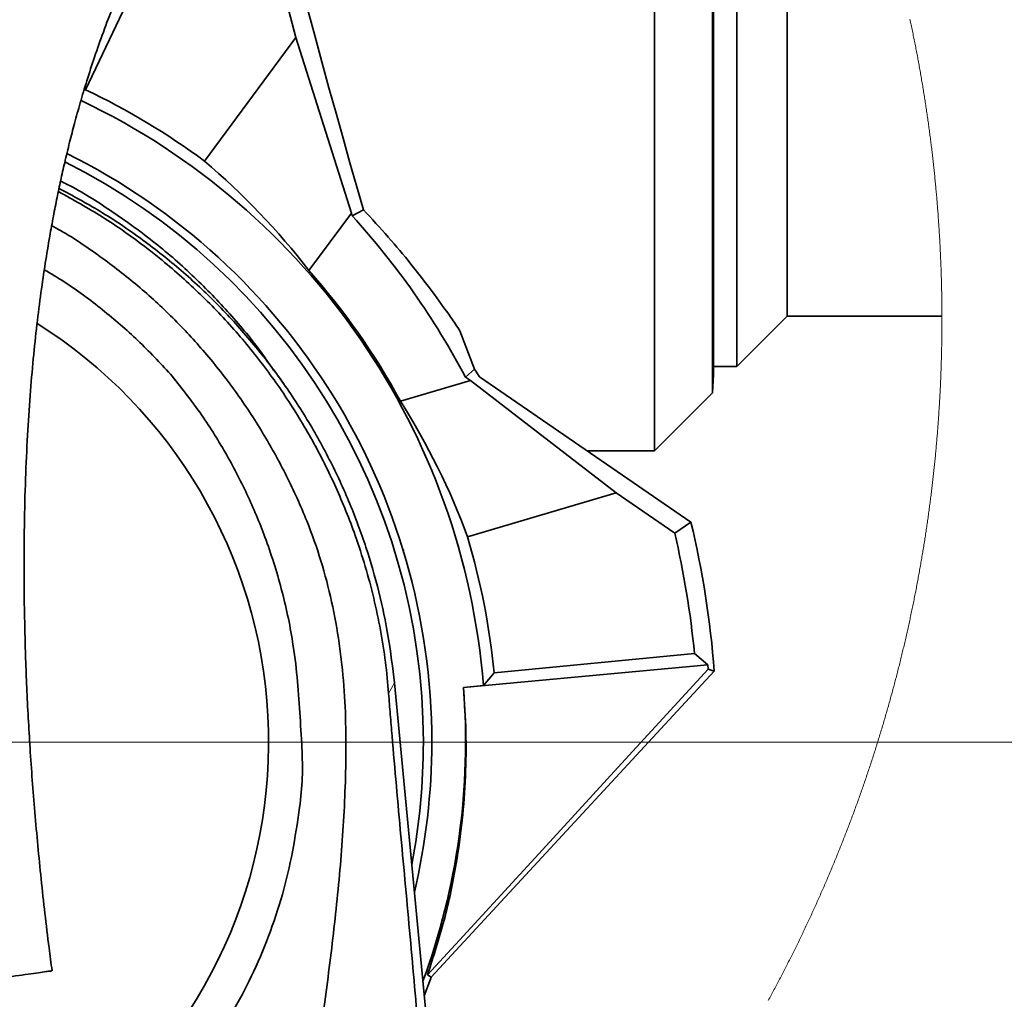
# Model space of a CAD drawing. Header units: millimetres. Extents: x 0 to 12118, y 0 to 8400.
# Tile 109 of 128: x 6944 to 7434, y 6727 to 7215. Entities that reach past the tile are written whole.
import ezdxf

# ---------------------------------------------------------------- set-up
doc = ezdxf.new("R2010")
doc.units = ezdxf.units.MM
doc.header["$LTSCALE"] = 20
doc.styles.add('SLDTEXTSTYLE0', font='TXT', dxfattribs={"width": 0.605})
doc.dimstyles.new('SLDDIMSTYLE11', dxfattribs={"dimtxt": 70, "dimasz": 70, "dimexe": 0, "dimexo": 0.0625, "dimgap": 17.5, "dimtad": 1, "dimdec": 1, "dimlfac": 0.5, "dimrnd": 1e-09, "dimzin": 12, "dimdsep": 46, "dimtxsty": 'SLDTEXTSTYLE0', "dimsah": 1, "dimcen": 0.09, "dimadec": 0, "dimazin": 3, "dimtfac": 1, "dimtofl": 0, "dimtmove": 0, "dimatfit": 3, "dimfxl": 1, "dimfrac": 2, "dimtolj": 1, "dimtzin": 12, "dimarcsym": 0})

# ---------------------------------------------------------------- blocks, each defined once
blk = doc.blocks.new('_D_75')
at = {"color": 7, "linetype": 'Continuous', "lineweight": 0}
for p, q in [((6663.11, 7511.34), (7633.01, 7511.34)), ((7603.01, 6855.34), (7603.01, 7511.34)), ((6825.91, 6855.34), (7633.01, 6855.34))]:
    blk.add_line(p, q, dxfattribs=at)
at = {"color": 7, "linetype": 'Continuous', "lineweight": 18}
for points in [[(7603.01, 7511.34), (7593.01, 7441.34), (7613.01, 7441.34)], [(7603.01, 6855.34), (7613.01, 6925.34), (7593.01, 6925.34)]]:
    blk.add_solid(points, dxfattribs=at)
at = {"color": 7, "linetype": 'Continuous', "lineweight": 18, "insert": (7512.77, 7103.13), "char_height": 70, "attachment_point": 1, "rotation": 90, "style": 'SLDTEXTSTYLE0'}
blk.add_mtext('328', dxfattribs=at)

msp = doc.modelspace()

# ---------------------------------------------------------------- linework, layer by layer
at = {"color": 7, "linetype": 'Continuous', "lineweight": 35}
for p, q in [((7259.910214, 7000.338869), (7259.910214, 7479.338961)), ((7288.804091, 7029.232697), (7288.804091, 7451.397018)), ((7289.283662, 7450.656967), (7289.283662, 7038.383441)), ((7300.910219, 7432.065086), (7300.910219, 7042.338805)), ((7325.910217, 7067.338901), (7325.910217, 7387.057857)), ((7019.945323, 7270.528035), (6976.815536, 7180.10457)), ((7072.300538, 7241.22055), (7081.403136, 7206.023412)), ((7081.403136, 7206.023412), (7035.937726, 7144.58044)), ((7081.403136, 7206.023412), (7109.126634, 7118.709283)), ((6976.815536, 7180.10457), (6976.063102, 7179.83468)), ((7087.971225, 7090.119438), (7109.126634, 7118.709283)), ((7109.506249, 7117.241459), (7109.126634, 7118.709283)), ((7115.144774, 7120.284514), (7109.506249, 7117.241459)), ((7300.910219, 7042.338805), (7325.910217, 7067.338901)), ((7325.910217, 7067.338901), (7402.934699, 7067.338901)), ((7170.333832, 7041.046457), (7163.120776, 7060.107546)), ((7170.333832, 7041.046457), (7165.841862, 7037.040429)), ((7170.333832, 7041.046457), (7172.854624, 7037.180858)), ((7289.283662, 7042.338805), (7300.910219, 7042.338805)), ((7168.296918, 7035.353141), (7133.530013, 7025.054769)), ((7168.296918, 7035.353141), (7165.841862, 7037.040429)), ((7168.296918, 7035.353141), (7240.863326, 6979.438381)), ((7172.854624, 7037.180858), (7277.997731, 6964.918094)), ((7288.804091, 7029.232697), (7289.283662, 7038.383441)), ((7259.910214, 7000.338869), (7288.804091, 7029.232697)), ((7226.46015, 7000.338869), (7259.910214, 7000.338869)), ((7166.910107, 6957.532482), (7240.863326, 6979.438381)), ((7240.863326, 6979.438381), (7269.978813, 6959.42791)), ((7277.997731, 6964.918094), (7269.978813, 6959.42791)), ((7135.264634, 6951.148467), (7134.707055, 6950.545745)), ((7180.070951, 6889.825778), (7279.792465, 6899.427848)), ((7279.792465, 6899.427848), (7286.466203, 6893.889265)), ((7286.466203, 6893.889265), (7286.661796, 6891.69045)), ((7148.859798, 6738.351541), (7289.645559, 6890.652733)), ((7174.790449, 6883.473234), (7180.070951, 6889.825778)), ((7286.661796, 6891.69045), (7289.645559, 6890.652733)), ((7130.508668, 6884.783702), (7163.861788, 6535.223799)), ((7164.835102, 6882.514553), (7174.790449, 6883.473234)), ((7082.099586, 6814.232068), (7083.319306, 6822.879987)), ((7148.495673, 6737.338858), (7145.370445, 6729.023652)), ((7148.498326, 6737.345176), (7148.495673, 6737.338858)), ((7148.859798, 6738.351541), (7148.498326, 6737.345176))]:
    msp.add_line(p, q, dxfattribs=at)
at = {"color": 8, "linetype": 'Continuous', "lineweight": 18}
msp.add_line((7127.644389, 6879.507141), (7130.508668, 6884.783702), dxfattribs=at)
at = {"color": 7, "linetype": 'Continuous', "lineweight": 35, "flags": 128}
for points in [[(7080.297648, 7246.956663), (7083.79814, 7233.586864), (7087.321057, 7220.277266), (7090.856671, 7207.064228), (7094.395242, 7193.984466), (7097.926996, 7181.073861), (7101.442202, 7168.368177), (7104.931153, 7155.902343), (7108.384228, 7143.710928), (7111.791901, 7131.827311), (7115.144774, 7120.284514)], [(7075.716882, 7033.30131), (7072.863355, 7037.372189), (7070.541187, 7040.685015)], [(7164.835102, 6882.514553), (7195.242877, 6885.358291), (7225.650652, 6888.201909), (7286.466203, 6893.889265)], [(7286.661796, 6891.69045), (7245.395803, 6846.731501), (7204.129812, 6801.772551), (7162.863824, 6756.813483), (7146.969258, 6739.496546)], [(7146.969258, 6739.496546), (7147.443152, 6739.209609), (7148.859798, 6738.351541)]]:
    msp.add_lwpolyline(points, dxfattribs=at)
at = {"color": 7, "linetype": 'Continuous', "lineweight": 18, "flags": 128}
for points in [[(7402.93613, 7065.31115), (7402.936309, 7065.826611), (7402.935921, 7066.579418), (7402.934714, 7067.332106), (7402.934699, 7067.338901), (7402.932688, 7068.091707), (7402.929886, 7068.844395), (7402.92628, 7069.597201), (7402.92187, 7070.350008), (7402.916669, 7071.102815), (7402.910664, 7071.855502), (7402.903854, 7072.608309), (7402.89624, 7073.360996), (7402.887835, 7074.113684), (7402.878626, 7074.86649), (7402.868628, 7075.619178), (7402.85781, 7076.371865), (7402.846216, 7077.124553), (7402.833804, 7077.87724), (7402.820601, 7078.629928), (7402.806594, 7079.382615), (7402.791782, 7080.135183), (7402.776181, 7080.887871), (7402.759775, 7081.640439), (7402.742564, 7082.393007), (7402.724563, 7083.145575), (7402.705758, 7083.898144), (7402.686148, 7084.650593), (7402.665748, 7085.403161), (7402.644544, 7086.15561), (7402.622535, 7086.908059), (7402.599736, 7087.660508), (7402.576133, 7088.412957), (7402.551725, 7089.165287), (7402.526527, 7089.917617), (7402.500524, 7090.669947), (7402.473717, 7091.422276), (7402.44612, 7092.174606), (7402.417719, 7092.926817), (7402.388527, 7093.679027), (7402.358516, 7094.431238), (7402.327716, 7095.18333), (7402.296125, 7095.93554), (7402.26373, 7096.687512), (7402.23053, 7097.439604), (7402.196541, 7098.191576), (7402.161746, 7098.943667), (7402.126148, 7099.69552), (7402.089759, 7100.447493), (7402.052566, 7101.199346), (7402.014568, 7101.951079), (7401.97578, 7102.702932), (7401.936188, 7103.454666), (7401.895805, 7104.2064), (7401.854619, 7104.958014), (7401.812627, 7105.709629), (7401.769846, 7106.461124), (7401.72626, 7107.212739), (7401.681884, 7107.964115), (7401.636704, 7108.71561), (7401.590719, 7109.466987), (7401.543944, 7110.218244), (7401.49638, 7110.9695), (7401.447996, 7111.720757), (7401.398822, 7112.472014), (7401.348858, 7113.223033), (7401.29809, 7113.974171), (7401.246517, 7114.725189), (7401.194154, 7115.476088), (7401.140987, 7116.226988), (7401.08703, 7116.977887), (7401.032268, 7117.728667), (7400.976717, 7118.479328), (7400.920361, 7119.229989), (7400.863215, 7119.98065), (7400.805264, 7120.731192), (7400.746509, 7121.481733), (7400.686964, 7122.232156), (7400.626629, 7122.982459), (7400.565489, 7123.732762), (7400.503545, 7124.482946), (7400.440811, 7125.23313), (7400.377288, 7125.983195), (7400.312959, 7126.73326), (7400.247826, 7127.483206), (7400.181904, 7128.233151), (7400.115191, 7128.982978), (7400.047674, 7129.732685), (7399.979352, 7130.482392), (7399.910256, 7131.23198), (7399.840339, 7131.981449), (7399.769633, 7132.730918), (7399.698137, 7133.480267), (7399.625837, 7134.229617), (7399.552747, 7134.978847), (7399.478867, 7135.727959), (7399.404182, 7136.47707), (7399.328693, 7137.226062), (7399.252429, 7137.974935), (7399.175345, 7138.723807), (7399.097487, 7139.472561), (7399.018823, 7140.221195), (7398.939355, 7140.96971), (7398.859113, 7141.718225), (7398.778065, 7142.466621), (7398.696213, 7143.214898), (7398.613571, 7143.963175), (7398.53014, 7144.711332), (7398.445904, 7145.459371), (7398.360877, 7146.20729), (7398.275062, 7146.955209), (7398.188441, 7147.703009), (7398.101031, 7148.450689), (7398.012831, 7149.198251), (7397.923841, 7149.945812), (7397.834047, 7150.693135), (7397.743448, 7151.440458), (7397.652074, 7152.187662), (7397.559895, 7152.934866), (7397.466927, 7153.681831), (7397.373169, 7154.428797), (7397.278606, 7155.175524), (7397.183254, 7155.922251), (7397.087111, 7156.668858), (7396.990179, 7157.415466), (7396.892443, 7158.161836), (7396.793931, 7158.908086), (7396.6946, 7159.654336), (7396.594494, 7160.400467), (7396.493598, 7161.146479), (7396.391898, 7161.892252), (7396.289407, 7162.638025), (7396.186128, 7163.383679), (7396.082058, 7164.129333), (7395.977198, 7164.874749), (7395.871534, 7165.620046), (7395.76508, 7166.365223), (7395.657852, 7167.1104), (7395.549818, 7167.855339), (7395.440995, 7168.600278), (7395.331367, 7169.344978), (7395.220964, 7170.089679), (7395.109772, 7170.834141), (7394.997775, 7171.578603), (7394.885003, 7172.322826), (7394.771426, 7173.06705), (7394.65706, 7173.811035), (7394.541904, 7174.55502), (7394.425958, 7175.298767), (7394.309237, 7176.042395), (7394.191711, 7176.786022), (7394.073396, 7177.529411), (7393.954291, 7178.272681), (7393.834396, 7179.015832), (7393.713712, 7179.758983), (7393.592238, 7180.501895), (7393.469974, 7181.244688), (7393.34692, 7181.987243), (7393.223076, 7182.729797), (7393.098443, 7183.472233), (7392.97302, 7184.21443), (7392.846822, 7184.956627), (7392.719819, 7185.698585), (7392.592042, 7186.440425), (7392.46346, 7187.182145), (7392.334103, 7187.923746), (7392.203956, 7188.665228), (7392.07302, 7189.406471), (7391.941293, 7190.147595), (7391.808777, 7190.888719), (7391.675472, 7191.629605), (7391.541391, 7192.370253), (7391.406506, 7193.1109), (7391.270845, 7193.851309), (7391.134395, 7194.591718), (7390.997171, 7195.331888), (7390.859141, 7196.07182), (7390.720337, 7196.811752), (7390.580743, 7197.551446), (7390.440359, 7198.29102), (7390.2992, 7199.030476), (7390.157237, 7199.769692), (7390.014499, 7200.508909), (7389.870986, 7201.247768), (7389.726668, 7201.986628), (7389.581575, 7202.725248), (7389.435693, 7203.463869), (7389.289036, 7204.202132), (7389.141589, 7204.940395), (7388.993352, 7205.67842), (7388.84434, 7206.416326), (7388.694539, 7207.153993), (7388.543963, 7207.89154), (7388.392582, 7208.628969), (7388.240441, 7209.366279), (7388.087495, 7210.10335), (7387.93379, 7210.840182), (7387.77928, 7211.577015), (7387.623995, 7212.313609), (7387.467935, 7213.049965), (7387.311085, 7213.786321), (7387.153446, 7214.522319), (7386.995032, 7215.258317)], [(7316.511749, 6726.757007), (7316.871739, 6727.418141), (7317.231021, 6728.079634), (7317.589603, 6728.741603), (7317.947484, 6729.40381), (7318.304657, 6730.066495), (7318.661123, 6730.729537), (7319.016888, 6731.392937), (7319.371945, 6732.056694), (7319.726302, 6732.720928), (7320.079952, 6733.385401), (7320.432886, 6734.05035), (7320.785127, 6734.715657), (7321.136653, 6735.381322), (7321.487471, 6736.047344), (7321.837581, 6736.713724), (7322.186983, 6737.380462), (7322.535678, 6738.047676), (7322.883665, 6738.715129), (7323.230936, 6739.383058), (7323.5775, 6740.051346), (7323.923356, 6740.719991), (7324.268504, 6741.388993), (7324.612937, 6742.058353), (7324.956655, 6742.728071), (7325.299665, 6743.398147), (7325.641959, 6744.06858), (7325.983546, 6744.73937), (7326.324417, 6745.410638), (7326.664574, 6746.082144), (7327.004022, 6746.754007), (7327.342748, 6747.426348), (7327.680766, 6748.098926), (7328.018061, 6748.771863), (7328.354648, 6749.445276), (7328.690521, 6750.118928), (7329.02567, 6750.793056), (7329.360104, 6751.467423), (7329.693823, 6752.142148), (7330.026827, 6752.817349), (7330.359115, 6753.492789), (7330.690681, 6754.168587), (7331.021524, 6754.844742), (7331.351659, 6755.521374), (7331.681065, 6756.198244), (7332.009754, 6756.875472), (7332.337729, 6757.553058), (7332.664981, 6758.230882), (7332.99151, 6758.909182), (7333.317316, 6759.587841), (7333.642407, 6760.266857), (7333.966769, 6760.946112), (7334.290414, 6761.625724), (7334.613337, 6762.305813), (7334.93553, 6762.98614), (7335.257008, 6763.666825), (7335.577763, 6764.347868), (7335.897788, 6765.029149), (7336.21709, 6765.710907), (7336.535669, 6766.392903), (7336.853526, 6767.075376), (7337.170652, 6767.758088), (7337.487056, 6768.441157), (7337.80273, 6769.124465), (7338.117681, 6769.808249), (7338.431901, 6770.492272), (7338.7454, 6771.176653), (7339.058167, 6771.861391), (7339.370205, 6772.546487), (7339.68152, 6773.231821), (7339.992105, 6773.917632), (7340.30196, 6774.603682), (7340.611085, 6775.290089), (7340.919479, 6775.976734), (7341.227151, 6776.663737), (7341.534085, 6777.351098), (7341.840289, 6778.038816), (7342.145763, 6778.726892), (7342.450499, 6779.415207), (7342.754512, 6780.103879), (7343.057796, 6780.792789), (7343.360349, 6781.482177), (7343.662157, 6782.171802), (7343.963235, 6782.861667), (7344.263583, 6783.552008), (7344.5632, 6784.242587), (7344.862073, 6784.933524), (7345.16023, 6785.6247), (7345.457628, 6786.316233), (7345.75431, 6787.008123), (7346.050247, 6787.700252), (7346.345454, 6788.392739), (7346.639916, 6789.085584), (7346.933647, 6789.778666), (7347.226649, 6790.472107), (7347.518905, 6791.165786), (7347.810432, 6791.859822), (7348.101213, 6792.554216), (7348.391249, 6793.248849), (7348.680555, 6793.943839), (7348.969131, 6794.639068), (7349.256962, 6795.334654), (7349.544048, 6796.030598), (7349.830403, 6796.72678), (7350.116014, 6797.423201), (7350.400879, 6798.120098), (7350.685, 6798.817115), (7350.96839, 6799.514608), (7351.251035, 6800.212221), (7351.53295, 6800.910311), (7351.814105, 6801.608519), (7352.09453, 6802.307205), (7352.37421, 6803.00601), (7352.653145, 6803.705292), (7352.931335, 6804.404693), (7353.20878, 6805.10457), (7353.485479, 6805.804567), (7353.761449, 6806.505041), (7354.036658, 6807.205634), (7354.311123, 6807.906585), (7354.584857, 6808.607893), (7354.857831, 6809.30944), (7355.130076, 6810.011225), (7355.40156, 6810.713367), (7355.672299, 6811.415749), (7355.942293, 6812.118487), (7356.211542, 6812.821464), (7356.480046, 6813.52468), (7356.747805, 6814.228253), (7357.014804, 6814.932065), (7357.281073, 6815.636234), (7357.546582, 6816.340642), (7357.811331, 6817.045288), (7358.07535, 6817.750292), (7358.338609, 6818.455534), (7358.601122, 6819.161014), (7358.862891, 6819.866853), (7359.1239, 6820.572929), (7359.384163, 6821.279244), (7359.643682, 6821.985917), (7359.902441, 6822.692828), (7360.160439, 6823.399978), (7360.417708, 6824.107485), (7360.674202, 6824.81523), (7360.929965, 6825.523214), (7361.184954, 6826.231437), (7361.439212, 6826.940017), (7361.692696, 6827.648835), (7361.94545, 6828.357892), (7362.197428, 6829.067306), (7362.448662, 6829.77684), (7362.69915, 6830.486731), (7362.948864, 6831.19698), (7363.197833, 6831.907349), (7363.446056, 6832.618074), (7363.693505, 6833.329039), (7363.940208, 6834.040241), (7364.186167, 6834.751682), (7364.431351, 6835.463362), (7364.675789, 6836.175399), (7364.919468, 6836.887674), (7365.162387, 6837.600188), (7365.404546, 6838.312941), (7365.645959, 6839.025931), (7365.886613, 6839.73916), (7366.126492, 6840.452747), (7366.365626, 6841.166573), (7366.604, 6841.880517), (7366.841613, 6842.594819), (7367.078467, 6843.309359), (7367.314561, 6844.024258), (7367.549895, 6844.739275), (7367.78447, 6845.454531), (7368.018284, 6846.170144), (7368.251338, 6846.885877), (7368.483632, 6847.601967), (7368.715166, 6848.318295), (7368.945941, 6849.034743), (7369.175955, 6849.751549), (7369.405194, 6850.468593), (7369.633689, 6851.185875), (7369.861408, 6851.903396), (7370.088368, 6852.621155), (7370.314568, 6853.339152), (7370.540007, 6854.057388), (7370.764672, 6854.775743), (7370.988577, 6855.494456), (7371.211722, 6856.213407), (7371.434107, 6856.932597), (7371.655717, 6857.652025), (7371.876567, 6858.371692), (7372.096657, 6859.091597), (7372.315972, 6859.81174), (7372.534528, 6860.532122), (7372.752323, 6861.252623), (7372.969344, 6861.973481), (7373.185604, 6862.694578), (7373.40109, 6863.415794), (7373.615815, 6864.137368), (7373.829766, 6864.859061), (7374.042957, 6865.580993), (7374.255388, 6866.303163), (7374.467029, 6867.025571), (7374.677926, 6867.748218), (7374.888047, 6868.471103), (7375.097393, 6869.194226), (7375.30598, 6869.917469), (7375.513791, 6870.641069), (7375.720828, 6871.364789), (7375.927105, 6872.088747), (7376.132607, 6872.812943), (7376.337349, 6873.537378), (7376.541316, 6874.261932), (7376.744508, 6874.986844), (7376.94694, 6875.711875), (7377.148598, 6876.437144), (7377.34948, 6877.162652), (7377.549588, 6877.888279), (7377.748936, 6878.614263), (7377.947494, 6879.340367), (7378.145292, 6880.066709), (7378.34233, 6880.793171), (7378.538578, 6881.51999), (7378.734051, 6882.246928), (7378.928765, 6882.974105), (7379.122704, 6883.701401), (7379.315867, 6884.429054), (7379.508256, 6885.156827), (7379.69987, 6885.884838), (7379.890709, 6886.612968), (7380.080774, 6887.341337), (7380.270078, 6888.069944), (7380.458593, 6888.79879), (7380.646332, 6889.527755), (7380.833312, 6890.256958), (7381.019502, 6890.98628), (7381.204917, 6891.71596), (7381.389572, 6892.445641), (7381.573438, 6893.175678), (7381.756528, 6893.905835), (7381.938844, 6894.63623), (7382.120385, 6895.366745), (7382.301151, 6896.097498), (7382.481142, 6896.828489), (7382.660343, 6897.5596), (7382.838785, 6898.290949), (7383.016437, 6899.022417), (7383.193313, 6899.754124), (7383.369415, 6900.486069), (7383.544742, 6901.218133), (7383.71928, 6901.950436), (7383.893057, 6902.682857), (7384.066045, 6903.415518), (7384.238242, 6904.148297), (7384.40968, 6904.881315), (7384.580328, 6905.614452), (7384.750202, 6906.347828), (7384.9193, 6907.081442), (7385.087609, 6907.815175), (7385.255142, 6908.549027), (7385.421886, 6909.283118), (7385.58787, 6910.017328), (7385.753065, 6910.751777), (7385.917469, 6911.486344), (7386.081099, 6912.22115), (7386.243954, 6912.956076), (7386.406019, 6913.691239), (7386.567309, 6914.426522), (7386.727809, 6915.162044), (7386.887535, 6915.897684), (7387.046485, 6916.633444), (7387.204646, 6917.369442), (7387.362017, 6918.105559), (7387.518614, 6918.841915), (7387.674435, 6919.57839), (7387.829452, 6920.314984), (7387.983709, 6921.051817), (7388.137176, 6921.788769), (7388.289853, 6922.525959), (7388.441756, 6923.263268), (7388.592868, 6924.000697), (7388.743191, 6924.738364), (7388.892739, 6925.47615), (7389.041498, 6926.214056), (7389.189481, 6926.952081), (7389.336675, 6927.690344), (7389.483079, 6928.428726), (7389.628708, 6929.167347), (7389.773547, 6929.906087), (7389.917596, 6930.644946), (7390.060871, 6931.383924), (7390.203356, 6932.123141), (7390.345051, 6932.862477), (7390.485957, 6933.601932), (7390.626087, 6934.341507), (7390.765428, 6935.08132), (7390.903979, 6935.821252), (7391.04174, 6936.561303), (7391.178726, 6937.301474), (7391.314923, 6938.041882), (7391.45033, 6938.782411), (7391.584947, 6939.523058), (7391.718774, 6940.263824), (7391.851827, 6941.00471), (7391.984075, 6941.745834), (7392.115547, 6942.487078), (7392.246231, 6943.228321), (7392.376124, 6943.969803), (7392.505228, 6944.711523), (7392.633557, 6945.453243), (7392.761081, 6946.195202), (7392.88783, 6946.93716), (7393.013775, 6947.679357), (7393.138944, 6948.421674), (7393.263309, 6949.164109), (7393.3869, 6949.906664), (7393.5097, 6950.649338), (7393.631711, 6951.392131), (7393.752917, 6952.135162), (7393.873348, 6952.878194), (7393.99299, 6953.621464), (7394.111841, 6954.364734), (7394.229888, 6955.108242), (7394.34716, 6955.85187), (7394.463643, 6956.595497), (7394.579335, 6957.339363), (7394.694223, 6958.083348), (7394.808336, 6958.827453), (7394.921645, 6959.571676), (7395.034178, 6960.3159), (7395.145907, 6961.060362), (7395.256846, 6961.804943), (7395.366996, 6962.549643), (7395.476355, 6963.294463), (7395.584925, 6964.039283), (7395.692705, 6964.784341), (7395.799681, 6965.529518), (7395.905881, 6966.274815), (7396.011277, 6967.020111), (7396.115883, 6967.765646), (7396.2197, 6968.511181), (7396.322726, 6969.256835), (7396.424963, 6970.002727), (7396.526396, 6970.74862), (7396.627038, 6971.494632), (7396.726891, 6972.240763), (7396.825954, 6972.987013), (7396.924227, 6973.733382), (7397.021695, 6974.479752), (7397.118374, 6975.226359), (7397.214263, 6975.972967), (7397.309347, 6976.719694), (7397.403657, 6977.46654), (7397.497161, 6978.213506), (7397.589876, 6978.96059), (7397.681787, 6979.707675), (7397.772907, 6980.454998), (7397.863238, 6981.202321), (7397.952779, 6981.949763), (7398.041516, 6982.697325), (7398.129462, 6983.444886), (7398.216619, 6984.192567), (7398.302972, 6984.940367), (7398.388534, 6985.688286), (7398.473307, 6986.436324), (7398.557275, 6987.184362), (7398.640453, 6987.93252), (7398.722842, 6988.680797), (7398.804425, 6989.429192), (7398.88522, 6990.177588), (7398.965209, 6990.926104), (7399.044409, 6991.674738), (7399.122819, 6992.423372), (7399.200424, 6993.172245), (7399.277239, 6993.920999), (7399.353265, 6994.66999), (7399.428486, 6995.418982), (7399.502902, 6996.168094), (7399.576544, 6996.917205), (7399.649366, 6997.666554), (7399.721413, 6998.415785), (7399.792656, 6999.165254), (7399.863093, 6999.914722), (7399.932741, 7000.66431), (7400.0016, 7001.413898), (7400.069653, 7002.163606), (7400.136902, 7002.913313), (7400.203361, 7003.663139), (7400.269031, 7004.413085), (7400.333896, 7005.163031), (7400.397971, 7005.913095), (7400.461241, 7006.663279), (7400.523721, 7007.413464), (7400.585397, 7008.163648), (7400.646283, 7008.913951), (7400.706365, 7009.664373), (7400.765642, 7010.414796), (7400.824144, 7011.165337), (7400.881826, 7011.915879), (7400.938719, 7012.66654), (7400.994822, 7013.417201), (7401.05012, 7014.167981), (7401.104613, 7014.918761), (7401.158317, 7015.669661), (7401.211216, 7016.42056), (7401.263326, 7017.171459), (7401.31463, 7017.922597), (7401.365145, 7018.673615), (7401.414856, 7019.424753), (7401.463776, 7020.175891), (7401.511892, 7020.927148), (7401.559203, 7021.678524), (7401.605725, 7022.429781), (7401.651441, 7023.181157), (7401.696353, 7023.932652), (7401.740476, 7024.684148), (7401.783808, 7025.435643), (7401.826336, 7026.187258), (7401.868059, 7026.938872), (7401.908993, 7027.690487), (7401.949122, 7028.442221), (7401.988446, 7029.193954), (7402.02698, 7029.945807), (7402.06471, 7030.69766), (7402.101635, 7031.449513), (7402.13777, 7032.201366), (7402.173116, 7032.953339), (7402.207642, 7033.705311), (7402.241378, 7034.457402), (7402.274325, 7035.209494), (7402.306452, 7035.961585), (7402.337789, 7036.713676), (7402.368336, 7037.465768), (7402.398079, 7038.217978), (7402.427017, 7038.970189), (7402.45515, 7039.722519), (7402.482494, 7040.474729), (7402.509048, 7041.227059), (7402.534782, 7041.979389), (7402.559727, 7042.731838), (7402.583867, 7043.484168), (7402.607217, 7044.236617), (7402.629762, 7044.989066), (7402.651503, 7045.741515), (7402.672454, 7046.493964), (7402.6926, 7047.246532), (7402.711942, 7047.999101), (7402.730479, 7048.75155), (7402.748226, 7049.504118), (7402.765184, 7050.256805), (7402.781322, 7051.009374), (7402.79667, 7051.761942), (7402.811214, 7052.514629), (7402.824967, 7053.267317), (7402.837916, 7054.020004), (7402.850061, 7054.772692), (7402.861401, 7055.525379), (7402.871951, 7056.278067), (7402.881696, 7057.030754), (7402.890652, 7057.783441), (7402.898803, 7058.536248), (7402.906149, 7059.288936), (7402.91269, 7060.041742), (7402.918442, 7060.79443), (7402.92339, 7061.547236), (7402.927532, 7062.300043), (7402.930885, 7063.05273), (7402.933433, 7063.805537), (7402.935176, 7064.558344), (7402.93613, 7065.31115)]]:
    msp.add_lwpolyline(points, dxfattribs=at)
at = {"color": 7, "linetype": 'Continuous', "lineweight": 35}
for centre, radius, start, end in [((6821.908692, 6855.335732), 359.820689, 53.50010137, 64.49999225), ((6821.910241, 6855.338846), 353.999978, 4.55842828, 64.45342229), ((6821.910289, 6855.33887), 327.183748, 0.0000031, 63.56819187), ((6821.910209, 6855.338803), 323.000007, 0.00001505, 63.39265871), ((6801.497998, 6868.502851), 362.18893, 37.72564848, 49.66273082), ((6821.908354, 6855.337628), 388.980932, 27.8478492, 42.32286576), ((6821.907884, 6855.337171), 354.841393, 28.57387219, 41.42614722), ((6821.910241, 6855.338875), 245.999962, 308.1920179, 57.8761639), ((6827.302501, 6831.657168), 362.184926, 20.3371881, 32.27440738), ((6821.909476, 6855.338805), 469.067284, 4.31762201, 13.50976148), ((6821.909727, 6855.33878), 359.817753, 5.49999919, 16.49998992), ((6821.908207, 6855.338578), 460.002019, 5.50000375, 13.07816775), ((6821.911141, 6855.338771), 343.999079, 339.76165582, 4.53106376), ((6821.908006, 6855.33904), 323.00221, 349.13958169, 359.99997297), ((6821.909562, 6855.338927), 327.184475, 346.79855406, 359.99999319)]:
    msp.add_arc(centre, radius, start, end, dxfattribs=at)
for points, knots in [([(7183.704476, 7578.195887), (7182.005541, 7577.573874), (7176.966656, 7575.729042), (7167.888595, 7571.684597), (7156.218926, 7565.932547), (7143.803115, 7559.007731), (7132.629282, 7552.162549), (7123.139052, 7545.924151), (7115.607392, 7540.715684), (7109.340374, 7536.201754), (7103.815659, 7532.097698), (7098.157298, 7527.775733), (7091.548971, 7522.565759), (7084.357029, 7516.688097), (7076.683688, 7510.184837), (7068.667587, 7503.139707), (7060.187431, 7495.393233), (7051.563124, 7487.198771), (7043.074849, 7478.818338), (7033.213521, 7468.712456), (7022.143001, 7456.82574), (7010.054381, 7443.108919), (6997.25344, 7427.774665), (6983.743783, 7410.546041), (6969.474572, 7390.976185), (6955.490992, 7370.26757), (6944.760492, 7353.006871), (6937.096583, 7339.904875), (6932.513126, 7331.796475), (6928.52045, 7324.503932), (6925.2068, 7318.277643), (6922.54357, 7313.151184), (6920.257342, 7308.66249), (6917.872534, 7303.894795), (6914.943724, 7297.903967), (6911.296804, 7290.210964), (6906.989514, 7280.759313), (6902.097665, 7269.482902), (6896.557264, 7255.919265), (6890.871178, 7240.897064), (6885.493565, 7225.368091), (6880.855956, 7210.760312), (6876.893538, 7197.200029), (6873.525845, 7184.737198), (6870.726641, 7173.59257), (6868.413011, 7163.752989), (6866.447386, 7154.887219), (6864.629127, 7146.21033), (6862.841354, 7137.154771), (6860.76993, 7125.946934), (6858.473343, 7112.349827), (6856.042249, 7096.122244), (6853.753058, 7078.548809), (6851.663005, 7059.616783), (6849.818426, 7039.211197), (6848.271286, 7017.153636), (6847.095171, 6993.279016), (6846.381302, 6967.550994), (6846.219227, 6940.032029), (6846.686475, 6910.805089), (6847.831629, 6879.952093), (6849.675672, 6847.545125), (6852.216222, 6813.64987), (6855.498351, 6778.351675), (6858.536498, 6749.491958), (6860.69019, 6732.436817), (6861.304566, 6727.571564)], [0, 0, 0, 0, 0.0055558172, 0.0164780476, 0.0304986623, 0.0455068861, 0.060121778, 0.0707359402, 0.0803841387, 0.0882442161, 0.0944558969, 0.1015212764, 0.1101117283, 0.1203001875, 0.1300466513, 0.1410029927, 0.1530754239, 0.1653205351, 0.1775388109, 0.1897085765, 0.2086853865, 0.2274207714, 0.2458561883, 0.2700284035, 0.2946495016, 0.3202269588, 0.3467569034, 0.3570544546, 0.3668448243, 0.3753626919, 0.382588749, 0.3885068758, 0.3931053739, 0.3980600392, 0.4048795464, 0.413585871, 0.4242074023, 0.4367793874, 0.4513353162, 0.4692031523, 0.4861047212, 0.501802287, 0.5162703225, 0.5294909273, 0.5414500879, 0.551560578, 0.5605346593, 0.569340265, 0.5787883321, 0.5888833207, 0.6043452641, 0.6211384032, 0.6392766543, 0.6587714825, 0.6796341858, 0.7022001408, 0.7266790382, 0.7530442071, 0.7812433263, 0.811193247, 0.8428139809, 0.8760612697, 0.910880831, 0.9472027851, 0.9849387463, 1, 1, 1, 1]), ([(6960.171147, 6741.527634), (6959.66044, 6745.345841), (6957.623565, 6760.574162), (6954.694973, 6786.888219), (6951.513674, 6819.996029), (6949.143421, 6851.770449), (6947.499401, 6882.025925), (6946.529463, 6910.627521), (6946.150191, 6937.489865), (6946.285988, 6962.581837), (6946.873837, 6985.912425), (6947.851567, 7007.506373), (6949.15847, 7027.417723), (6950.741228, 7045.810426), (6952.55333, 7062.855263), (6954.553694, 7078.690304), (6956.69291, 7093.341223), (6958.789751, 7106.02997), (6960.772655, 7116.913688), (6962.588631, 7126.147896), (6964.457386, 7135.018349), (6966.522401, 7144.198199), (6968.808759, 7153.672245), (6971.381891, 7163.602919), (6974.223418, 7173.829198), (6977.520942, 7184.846522), (6981.33167, 7196.617386), (6985.692421, 7209.003021), (6990.385437, 7221.246927), (6995.048581, 7232.530862), (6999.285862, 7242.174266), (7002.961026, 7250.139018), (7005.993303, 7256.462872), (7008.366243, 7261.270372), (7010.397466, 7265.300323), (7012.509245, 7269.411973), (7015.083094, 7274.31149), (7018.197011, 7280.083554), (7021.840039, 7286.634689), (7025.885344, 7293.667785), (7032.532733, 7304.83311), (7041.794751, 7319.472132), (7053.887792, 7337.079482), (7066.229508, 7353.7411), (7079.017353, 7369.806885), (7092.938377, 7386.082603), (7108.139275, 7402.51978), (7121.263633, 7415.558749), (7131.258906, 7424.88566), (7137.592244, 7430.587926), (7143.481257, 7435.710538), (7148.752201, 7440.149829), (7153.422016, 7443.96941), (7157.511477, 7447.226119), (7161.096999, 7450.012907), (7164.236104, 7452.400193), (7167.258584, 7454.653836), (7170.452598, 7456.986634), (7174.104045, 7459.587944), (7178.137386, 7462.378332), (7182.460543, 7465.268066), (7186.924228, 7468.13896), (7192.338288, 7471.475405), (7198.557573, 7475.077455), (7205.367814, 7478.678931), (7211.595487, 7481.647106), (7216.438257, 7483.694206), (7220.04573, 7485.05718), (7222.57683, 7485.930074), (7224.942144, 7486.668327), (7227.110837, 7487.245339), (7228.671839, 7487.631184), (7229.512059, 7487.750544), (7229.697113, 7487.776833)], [0, 0, 0, 0, 0.0135486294, 0.0540365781, 0.0931107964, 0.1305256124, 0.1660928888, 0.1996735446, 0.2311723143, 0.2605749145, 0.2879211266, 0.3132498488, 0.3365964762, 0.358097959, 0.3781742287, 0.3968793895, 0.4142310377, 0.4302468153, 0.4421100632, 0.4531394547, 0.463345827, 0.4739925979, 0.4862320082, 0.4976222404, 0.5100720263, 0.5235597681, 0.5380671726, 0.5535831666, 0.5697373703, 0.5841796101, 0.5965215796, 0.6067818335, 0.6150297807, 0.6211874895, 0.6256377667, 0.6309021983, 0.6374444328, 0.6451028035, 0.6539686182, 0.6638078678, 0.6736379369, 0.6996702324, 0.7247179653, 0.7487487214, 0.7725821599, 0.7969239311, 0.8240595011, 0.8513038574, 0.8619692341, 0.8721403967, 0.8812757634, 0.8894200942, 0.8963771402, 0.9024938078, 0.9078065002, 0.9123487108, 0.9163642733, 0.9210665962, 0.9262594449, 0.9321322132, 0.9383157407, 0.9445477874, 0.9507973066, 0.9606819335, 0.96981988, 0.977885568, 0.9849388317, 0.9883044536, 0.9914471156, 0.9943548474, 0.9970158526, 0.9993427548, 1, 1, 1, 1]), ([(6964.397802, 7134.641724), (6965.517682, 7134.09072), (6974.162767, 7129.837166), (6989.606325, 7119.990516), (7010.441103, 7105.046781), (7029.913376, 7088.206639), (7047.685818, 7069.882874), (7061.190111, 7053.996797), (7068.123547, 7043.76627), (7070.317208, 7040.529447)], [0, 0, 0, 0, 0.0261708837, 0.2020301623, 0.3829164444, 0.5637999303, 0.740911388, 0.9180272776, 1, 1, 1, 1]), ([(6963.291868, 7129.393892), (6970.657828, 7125.305717), (6985.477117, 7117.080877), (7006.347905, 7102.373062), (7026.102311, 7086.034295), (7044.428638, 7068.101531), (7061.269353, 7048.669406), (7076.469856, 7027.795013), (7089.978587, 7005.628261), (7101.629821, 6982.433766), (7110.125271, 6961.355955), (7116.12977, 6942.810335), (7120.330015, 6927.068181), (7123.678085, 6911.188014), (7126.228236, 6895.33453), (7127.175275, 6884.750117), (7127.644389, 6879.507141)], [0, 0, 0, 0, 0.0809493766, 0.1628588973, 0.2450432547, 0.3272154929, 0.409083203, 0.4919951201, 0.5751950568, 0.658388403, 0.7412843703, 0.793414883, 0.8457318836, 0.8978546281, 0.9494024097, 1, 1, 1, 1]), ([(6963.628604, 7130.991774), (6970.441005, 7127.316343), (6984.397589, 7119.786479), (7004.287901, 7106.353219), (7023.444638, 7091.307146), (7041.3407, 7074.768574), (7057.87252, 7056.870507), (7072.947453, 7037.728344), (7086.483841, 7017.469491), (7098.399983, 6996.216824), (7108.429898, 6974.483114), (7116.608247, 6952.444377), (7122.973296, 6930.267701), (7127.804699, 6907.691188), (7129.600519, 6892.418784), (7130.498423, 6884.782629)], [0, 0, 0, 0, 0.0748347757, 0.1533142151, 0.231791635, 0.3102684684, 0.388745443, 0.4672228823, 0.5457025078, 0.6241800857, 0.7026567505, 0.7769915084, 0.8513268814, 0.9256639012, 1, 1, 1, 1]), ([(7115.144774, 7120.284514), (7119.27854, 7115.813993), (7127.387418, 7107.04453), (7138.706465, 7093.470121), (7149.092463, 7080.063709), (7157.133378, 7068.9183), (7161.638224, 7062.289194), (7163.120776, 7060.107546)], [0, 0, 0, 0, 0.2370516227, 0.4650050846, 0.6879212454, 0.8972944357, 1, 1, 1, 1]), ([(6959.969296, 7112.370329), (6961.456405, 7111.571114), (6969.878949, 7107.044596), (6984.298106, 7097.147091), (7003.005265, 7082.722811), (7020.379421, 7066.749692), (7036.660547, 7049.232329), (7051.633011, 7030.126015), (7065.216426, 7009.548029), (7077.0806, 6987.968276), (7086.783026, 6966.652554), (7094.22641, 6945.69081), (7099.531997, 6925.251855), (7103.283506, 6904.433092), (7105.590038, 6883.40957), (7106.711955, 6856.351335), (7105.916768, 6823.313717), (7102.989295, 6784.384029), (7098.531537, 6745.536698), (7093.226778, 6706.770016), (7085.891312, 6655.414259), (7077.674723, 6591.328865), (7071.527596, 6540.128034), (7068.454235, 6514.529304)], [0, 0, 0, 0, 0.0077502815, 0.0438952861, 0.0800765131, 0.1161845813, 0.152106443, 0.1897740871, 0.2275027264, 0.265193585, 0.3027346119, 0.334911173, 0.3672016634, 0.3995775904, 0.4319601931, 0.4642290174, 0.5238528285, 0.5835721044, 0.6434299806, 0.7033580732, 0.7632242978, 0.8816199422, 1, 1, 1, 1]), ([(7019.079595, 7038.509087), (7013.775111, 7044.186624), (7003.135474, 7055.574524), (6985.32596, 7070.793246), (6969.723819, 7082.549432), (6959.643651, 7088.46665), (6956.314697, 7090.420799)], [0, 0, 0, 0, 0.2848481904, 0.5713433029, 0.8584370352, 1, 1, 1, 1]), ([(7084.496482, 6852.469401), (7084.160237, 6858.355741), (7083.487836, 6870.126823), (7082.240374, 6887.762214), (7079.677198, 6908.399144), (7074.636949, 6931.793628), (7066.88237, 6956.361584), (7057.42283, 6978.946296), (7046.572766, 6999.715364), (7033.960674, 7019.787071), (7024.042528, 7032.265178), (7019.079595, 7038.509087)], [0, 0, 0, 0, 0.0879201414, 0.1758164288, 0.2635845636, 0.3978041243, 0.5320292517, 0.6471981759, 0.7624629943, 0.8811390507, 1, 1, 1, 1]), ([(7127.644389, 6879.507141), (7127.902904, 6876.036851), (7128.424576, 6869.033947), (7129.698097, 6853.714095), (7131.466026, 6833.529518), (7133.726492, 6808.533778), (7136.03156, 6783.514633), (7138.332601, 6758.496972), (7140.596283, 6733.506933), (7144.174944, 6691.991896), (7149.057544, 6633.912175), (7154.153735, 6574.434516), (7157.161453, 6539.823711), (7158.006272, 6530.102091)], [0, 0, 0, 0, 0.0297660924, 0.0600667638, 0.1314930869, 0.2030806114, 0.2747462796, 0.3464068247, 0.4179786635, 0.4893794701, 0.7028322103, 0.9165303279, 1, 1, 1, 1]), ([(7146.969258, 6739.496546), (7149.889491, 6748.552243), (7155.747006, 6766.716503), (7161.143395, 6792.544493), (7164.476982, 6816.43992), (7166.064323, 6838.317485), (7166.357477, 6860.393621), (7165.343147, 6875.13238), (7164.835102, 6882.514553)], [0, 0, 0, 0, 0.1965041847, 0.3941555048, 0.5442458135, 0.6948256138, 0.8471478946, 1, 1, 1, 1]), ([(7083.319306, 6822.879987), (7083.885506, 6827.776639), (7085.022539, 6837.61), (7084.67231, 6847.502835), (7084.496482, 6852.469401)], [0, 0, 0, 0, 0.4979632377, 1, 1, 1, 1]), ([(6874.839499, 6596.054153), (6881.782455, 6597.57711), (6895.692533, 6600.628325), (6915.997372, 6607.368773), (6935.712355, 6615.602799), (6954.638746, 6625.433191), (6972.646647, 6636.798182), (6989.656744, 6649.590505), (7005.551651, 6663.688563), (7020.254068, 6679.036398), (7033.633097, 6695.584949), (7045.639679, 6713.212963), (7056.15473, 6731.713579), (7065.218647, 6751.184426), (7072.638016, 6771.55295), (7078.513966, 6792.666706), (7080.905814, 6807.052246), (7082.099586, 6814.232068)], [0, 0, 0, 0, 0.0663970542, 0.1330252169, 0.1996214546, 0.2659212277, 0.3321074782, 0.3984239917, 0.4646276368, 0.5304700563, 0.5968436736, 0.663292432, 0.7295956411, 0.7955254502, 0.8637809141, 0.9320130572, 1, 1, 1, 1]), ([(6861.405715, 6727.585034), (6861.461584, 6727.592943), (6862.068661, 6727.678876), (6863.707886, 6727.910076), (6866.650138, 6728.325576), (6870.811657, 6728.913364), (6875.902161, 6729.63217), (6881.913328, 6730.481031), (6888.529888, 6731.415373), (6895.769553, 6732.437601), (6903.348865, 6733.508075), (6911.246878, 6734.623257), (6919.213492, 6735.748327), (6927.124635, 6736.86543), (6934.712381, 6737.936883), (6941.744374, 6738.93), (6947.911693, 6739.800851), (6952.975605, 6740.515877), (6956.678333, 6741.038849), (6958.892299, 6741.35156), (6959.838523, 6741.485078), (6960.048868, 6741.514759)], [0, 0, 0, 0, 0.0016992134, 0.0184637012, 0.049851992, 0.091180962, 0.1450270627, 0.2046675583, 0.2739965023, 0.3462541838, 0.4248445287, 0.5045042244, 0.5864531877, 0.6671307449, 0.7451028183, 0.8172165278, 0.8809927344, 0.9326671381, 0.9712232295, 0.9936029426, 1, 1, 1, 1])]:
    msp.add_open_spline(points, degree=3, knots=knots, dxfattribs=at)

# ---------------------------------------------------------------- dimensions: what is measured, and where the dimension line sits
at = {"color": 7, "linetype": 'Continuous', "lineweight": 18}
dim = msp.add_linear_dim(base=(7603.006748, 7511.338852), p1=(6821.910213, 6855.338852), p2=(6659.110213, 7511.338852), angle=90, dimstyle='SLDDIMSTYLE11', dxfattribs=at)
dim.commit()
dim.dimension.update_dxf_attribs({"geometry": '_D_75', "text_midpoint": (7603.006748, 7183.338852), "dimtype": 160})

doc.saveas('drawing.dxf')
